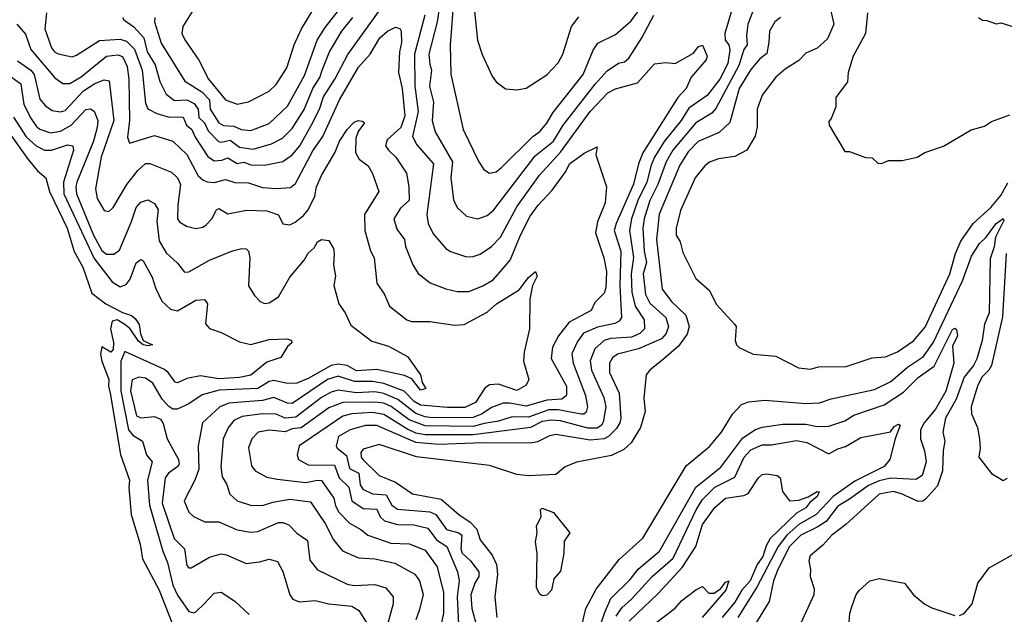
# Model space of a CAD drawing. Extents: x 1678431 to 1860718, y 384618 to 522882.
# Tile 51 of 256: x 1743347 to 1747641, y 429639 to 432235. Entities that reach past the tile are written whole.
import ezdxf

# ---------------------------------------------------------------- set-up
doc = ezdxf.new("R2010")
doc.units = 0

msp = doc.modelspace()

# ---------------------------------------------------------------- linework, layer by layer
at = {"layer": '0CON10XD'}
for points in [[(1745193.5, 432405), (1745167.2, 432225), (1745131.5, 432085), (1745135, 432040.6), (1745143.3, 432015), (1745134.2, 431944.2), (1745151.7, 431875), (1745146.2, 431795), (1745158, 431745), (1745233.7, 431615), (1745227.7, 431545), (1745238, 431448), (1745254.7, 431414.7), (1745295, 431376.9), (1745345, 431366.2), (1745385, 431380), (1745415, 431404.6), (1745595, 431640.2), (1745675, 431704.8), (1745717.6, 431775), (1745856, 431954), (1745908.7, 432011.3), (1745957.5, 432045), (1745985, 432050.9), (1746003.5, 432066.5), (1746060.2, 432155), (1746112.5, 432255)], [(1745322.1, 432357.9), (1745343.5, 432145), (1745363, 432083), (1745407.9, 431987.9), (1745425, 431963.3), (1745465, 431933.8), (1745515, 431929.2), (1745555, 431935.6), (1745645, 431994.3), (1745695, 432047.1), (1745715.8, 432084.2), (1745753.2, 432205), (1745785, 432247.5)], [(1745240.6, 432335), (1745223.7, 432123.7), (1745226.6, 431996.6), (1745281.2, 431755), (1745349.5, 431615), (1745371.4, 431581.4), (1745395, 431564.4), (1745425, 431570.9), (1745448.9, 431591.1), (1745585, 431724.7), (1745615, 431747.3), (1745645, 431783.3), (1745672.2, 431827.8), (1745804.2, 431995), (1745847.5, 432102.5), (1745867.6, 432132.4), (1745945, 432170.4), (1746011.9, 432228.1), (1746082.7, 432325)], [(1743464.1, 432265), (1743456.9, 432195), (1743485, 432112.7), (1743498.5, 432095), (1743515, 432085.8), (1743575, 432073.1), (1743595, 432080), (1743695.2, 432144.8), (1743785, 432150.2), (1743811.9, 432141.9), (1743846.8, 432106.8), (1743881, 432015), (1743895, 431870), (1743905, 431846.2), (1743944.8, 431824.8), (1743995, 431811.5), (1744059.2, 431809.2), (1744074, 431775), (1744096.8, 431755), (1744111.9, 431721.9), (1744168, 431638), (1744195, 431619), (1744228.7, 431621.3), (1744255, 431632.2), (1744295, 431606.6), (1744325, 431613.4), (1744355, 431601.5), (1744415, 431600.2), (1744495, 431615.3), (1744535, 431645.3), (1744568.5, 431685), (1744617.3, 431772.7), (1744654.2, 431845), (1744672.2, 431897.8), (1744721, 431975), (1744777.5, 432082.5), (1744922.9, 432285)], [(1743935.8, 432244.2), (1743934.7, 432225), (1743963.1, 432133.1), (1744067, 431967), (1744140.5, 431920.5), (1744174.5, 431884.5), (1744177.6, 431845), (1744215.8, 431785), (1744235, 431773.3), (1744280.5, 431770.5), (1744312.9, 431755), (1744355, 431751.4), (1744435, 431782.4), (1744515, 431857.5), (1744588.6, 431991.4), (1744644.4, 432145), (1744679, 432201), (1744736.9, 432275)], [(1744102.5, 432275), (1744058.2, 432205), (1744054.6, 432175), (1744066.4, 432146.4), (1744128.6, 432058.6), (1744170.8, 431975), (1744243.8, 431885), (1744295, 431866.7), (1744345, 431876.4), (1744435, 431922.3), (1744465, 431952.5), (1744511.8, 432025), (1744544.1, 432125), (1744575.2, 432194.8), (1744621, 432269)], [(1746452, 432278), (1746421.6, 432175), (1746422.7, 432145), (1746440, 432125), (1746443, 432103), (1746435, 432043.8), (1746400.8, 431975), (1746345, 431904.4), (1746265, 431848.6), (1746231.7, 431795), (1746156.9, 431703.1), (1746115.2, 431635), (1746100.1, 431599.9), (1746081.5, 431525), (1746042.3, 431445), (1746014.6, 431365), (1746005.7, 431315), (1746023.8, 431196.2), (1746013.9, 431125), (1746016.8, 431045), (1746031.2, 430985), (1746070, 430925), (1746071.2, 430885), (1746051.6, 430865), (1746015, 430849.7), (1745925, 430843.3), (1745895, 430834.3), (1745855, 430798.7), (1745835, 430746), (1745839.8, 430705), (1745894.8, 430585), (1745902.4, 430545), (1745892, 430478), (1745884.7, 430465), (1745865, 430452.3), (1745825, 430452.1), (1745705, 430483.9), (1745665, 430487.3), (1745625, 430480.4), (1745575, 430454.4), (1745325, 430422.3), (1745115, 430422.2), (1745075, 430430.4), (1745035, 430448.9), (1744935, 430511.2), (1744885, 430519.9), (1744795, 430514.3), (1744755.9, 430504.2), (1744619.1, 430410.9), (1744566.2, 430375), (1744556.4, 430335), (1744562.7, 430315), (1744605, 430292), (1744720, 430290), (1744740, 430235), (1744782.5, 430195), (1744795, 430134.1), (1744845, 430101.2), (1744905, 430097.9), (1744918.3, 430065), (1744937.6, 430047.6), (1744995, 430031.7), (1745065, 430029.8), (1745126.7, 430015), (1745165, 429964.8), (1745209, 429935), (1745255.7, 429825), (1745263.9, 429785), (1745254.3, 429715), (1745262.4, 429565)], [(1746542.3, 432267.7), (1746522.9, 432215), (1746516.1, 432166.1), (1746519.2, 432125), (1746505, 432104.6), (1746483, 432035), (1746383, 431847), (1746365, 431827.1), (1746295, 431784.8), (1746195, 431665.7), (1746166.2, 431615), (1746129.9, 431515), (1746094.9, 431445), (1746070.1, 431365), (1746064, 431325), (1746069.9, 431225), (1746080.5, 431175), (1746066.1, 431125), (1746076.2, 431035), (1746095, 430997.1), (1746164.8, 430935), (1746176, 430895), (1746165.8, 430865), (1746145, 430841.1), (1746045, 430798.8), (1745953.5, 430775), (1745931.5, 430758.5), (1745918.4, 430735), (1745918.5, 430695), (1745960.4, 430605), (1745967.8, 430495), (1745963.8, 430475), (1745949, 430451), (1745915, 430415.5), (1745895, 430404.9), (1745835, 430400), (1745685, 430424.2), (1745655, 430417.6), (1745605, 430391.6), (1745575, 430385.8), (1745365, 430387.3), (1745175, 430380.4), (1745075, 430388.9), (1744905, 430463.3), (1744855, 430463.2), (1744787.9, 430445), (1744737.2, 430415), (1744726.9, 430375), (1744730.7, 430365), (1744771.9, 430331.9), (1744785.8, 430275.8), (1744825.5, 430255), (1744832.1, 430205), (1744843, 430185), (1744885, 430165.2), (1744945, 430161.2), (1744969.6, 430115), (1744995, 430098.5), (1745135, 430086.2), (1745161.8, 430075), (1745208.8, 430008.8), (1745261.2, 429995), (1745275.1, 429985.1), (1745271, 429925), (1745276.2, 429906.2), (1745312.4, 429872.4), (1745348.7, 429825), (1745348.7, 429805), (1745331, 429775), (1745313.9, 429725), (1745318.8, 429665), (1745337, 429595)], [(1746880.6, 432285), (1746896.7, 432215), (1746869.2, 432150.8), (1746825, 432110), (1746775, 432089.4), (1746745, 432057.3), (1746685, 432018.8), (1746645, 431983.5), (1746585, 431905.7), (1746562.5, 431845), (1746562.4, 431767.6), (1746553.9, 431726.1), (1746517.5, 431665), (1746465, 431638.2), (1746395, 431627.3), (1746355, 431613.1), (1746335, 431597.5), (1746292.7, 431545), (1746227.9, 431402.1), (1746209.6, 431325), (1746210, 431295), (1746227.5, 431265), (1746238.1, 431218.1), (1746295.8, 431105), (1746353.7, 431053.7), (1746385, 430992), (1746466.2, 430905), (1746471.2, 430895), (1746466.7, 430835), (1746473.3, 430815), (1746484.1, 430804.1), (1746545, 430774.2), (1746645, 430766), (1746742.5, 430715), (1746795, 430710), (1746830.9, 430719.1), (1746951.7, 430721.7), (1747065, 430758.6), (1747122.7, 430762.7), (1747175, 430784.5), (1747245, 430833.5), (1747295, 430893.3), (1747402.7, 431125), (1747427.4, 431215), (1747451.6, 431268.4), (1747504.6, 431345.4), (1747581.5, 431415), (1747625, 431468.2), (1747656.5, 431523.5)], [(1747044.2, 432265), (1747035.4, 432175), (1746981.8, 432075), (1746960, 432005), (1746956.5, 431963.5), (1746906.2, 431895), (1746906, 431855), (1746885.9, 431804.1), (1746875, 431790), (1746876.7, 431775), (1746945, 431660), (1746965, 431660), (1747035, 431633.3), (1747065, 431632.5), (1747089.3, 431609.3), (1747105, 431606.7), (1747135, 431620), (1747195, 431620), (1747260, 431635), (1747294.1, 431655.9), (1747375, 431683.3), (1747495.8, 431754.2), (1747555, 431770), (1747585, 431790), (1747665, 431820)], [(1743795.5, 432245), (1743801.1, 432235), (1743845, 432203.8), (1743888.3, 432155), (1743902.2, 432095), (1743937.3, 432037.3), (1743958.5, 431965), (1743985, 431909.6), (1744022.6, 431882.6), (1744075, 431885.2), (1744108.4, 431868.4), (1744124.5, 431845), (1744128, 431808), (1744152.9, 431785), (1744169.1, 431749.1), (1744213.2, 431703.2), (1744225, 431699.8), (1744265, 431709.5), (1744305, 431678.9), (1744365, 431670.4), (1744445, 431692.7), (1744492.9, 431717.1), (1744535, 431760.6), (1744587.4, 431842.6), (1744624.9, 431935), (1744655, 431983.2), (1744666.4, 432015), (1744698.1, 432095), (1744751.9, 432185), (1744800, 432245)], [(1745112.9, 432255), (1745067.9, 432085), (1745070.3, 431945), (1745084.3, 431834.3), (1745059.8, 431725), (1745078.4, 431688.4), (1745151.8, 431605), (1745122.7, 431385), (1745128.2, 431345), (1745149.9, 431299.9), (1745205, 431235.5), (1745225, 431223.6), (1745295, 431200.4), (1745325, 431200.9), (1745355, 431210.9), (1745405, 431244.6), (1745442.9, 431285), (1745515, 431418), (1745614.1, 431555.9), (1745705, 431656.9), (1745835, 431833.7), (1745911.3, 431915), (1745945, 431933.4), (1746041.2, 431958.8), (1746115, 432042), (1746165, 432048), (1746205, 432044.4), (1746285, 432089.1), (1746305, 432116.4), (1746324.2, 432124.2), (1746344.4, 432075), (1746340.2, 432059.8), (1746275.4, 431984.6), (1746253.8, 431935), (1746216.6, 431895), (1746065, 431653.2), (1746045.7, 431605), (1746023.3, 431516.7), (1745947.5, 431345), (1745940, 431315), (1745967.9, 431225), (1745963.7, 431075), (1745971.4, 430935), (1745961.3, 430918.7), (1745941.9, 430908.1), (1745867.1, 430892.9), (1745805, 430866.9), (1745779.2, 430830.8), (1745754.1, 430775.9), (1745759.8, 430735), (1745814.8, 430595), (1745823, 430545), (1745817.7, 430522.3), (1745807, 430513), (1745795, 430512.3), (1745695, 430532.3), (1745655, 430531.3), (1745565, 430500.4), (1745495, 430501.1), (1745435, 430482.3), (1745372.5, 430472.5), (1745325, 430458.5), (1745115, 430462), (1745045, 430488.1), (1744966.1, 430546.1), (1744935, 430560.3), (1744895, 430565.8), (1744756.2, 430563.8), (1744695, 430540.9), (1744575, 430453.3), (1744535, 430448.7), (1744505, 430436.3), (1744436.9, 430443.1), (1744386.7, 430435), (1744359.3, 430405), (1744344.2, 430365.8), (1744357.9, 430287.9), (1744374.4, 430265), (1744425, 430237.7), (1744469, 430229), (1744595, 430214.8), (1744645, 430225.2), (1744662.7, 430222.7), (1744716.5, 430146.5), (1744723.4, 430113.4), (1744738, 430085), (1744785, 430037.6), (1744835, 430009.3), (1744865, 429984.2), (1744965, 429950), (1745045, 429946.4), (1745115, 429919.1), (1745167.1, 429847.1), (1745195.2, 429735), (1745195.7, 429644.3), (1745178.3, 429561.7)], [(1746665, 432244.1), (1746639.6, 432225), (1746617.2, 432185), (1746613.6, 432136.4), (1746605, 432086.7), (1746575, 432063.9), (1746535, 432018.2), (1746485, 431934.1), (1746443.8, 431786.2), (1746397.2, 431742.8), (1746305, 431703.8), (1746261.7, 431658.3), (1746225, 431599.6), (1746135.7, 431385.7), (1746124.2, 431275), (1746148.1, 431058.1), (1746189.8, 431005), (1746251.6, 430945), (1746266.3, 430895), (1746257.9, 430862.1), (1746220.3, 430809.7), (1746155.5, 430755), (1746094.4, 430705), (1746079.1, 430685), (1746068.6, 430581.4), (1746074.5, 430525), (1746054.7, 430455), (1746012.7, 430387.3), (1745981.3, 430358.7), (1745927.5, 430332.5), (1745775, 430303.1), (1745725, 430282.5), (1745685, 430249.2), (1745565, 430243.1), (1745515, 430249.2), (1745395, 430288.8), (1745076.7, 430326.7), (1744915, 430380.4), (1744845, 430360), (1744834.1, 430345.9), (1744836.1, 430325), (1744843.3, 430315), (1744914.4, 430245), (1744985, 430216.8), (1745060, 430165), (1745185, 430142.2), (1745261.5, 430075), (1745311, 430041), (1745340.7, 430010.7), (1745354.8, 429964.8), (1745407, 429897), (1745426.1, 429856.1), (1745430.2, 429815), (1745419.3, 429715), (1745427.3, 429625)], [(1747528.8, 432245), (1747545, 432232.5), (1747565, 432232), (1747605, 432216.7), (1747625, 432221.2), (1747715, 432193.8)], [(1743334.6, 432215), (1743372.3, 432172.3), (1743395, 432104.7), (1743500.7, 431980.7), (1743535, 431956.8), (1743565, 431956.9), (1743615, 431984.8), (1743725, 432075.2), (1743775, 432081), (1743795, 432073.8), (1743815, 432030), (1743823, 431975), (1743825.2, 431795), (1743817.6, 431722.4), (1743825, 431695.8), (1743935, 431728.9), (1744014.2, 431704.2), (1744075, 431646.2), (1744125, 431552.9), (1744145, 431535.4), (1744165, 431527.3), (1744195, 431524.1), (1744245, 431536.7), (1744285, 431524.7), (1744345, 431523.5), (1744405, 431503), (1744465, 431497.9), (1744527.5, 431502.5), (1744549.8, 431520.2), (1744625, 431662.5), (1744669.1, 431725), (1744741.7, 431885), (1744825, 432028.2), (1744875.7, 432084.3), (1744916.7, 432155), (1744950.6, 432185), (1744985, 432202.2), (1745005, 432195.8), (1745010, 432185), (1745012.3, 432135), (1745003.8, 432095), (1744999, 432005), (1745015.1, 431935), (1745026.2, 431815), (1745009.1, 431765), (1744949.3, 431710.7), (1744941.8, 431685), (1744954.6, 431665), (1744987.6, 431635), (1745033.8, 431565), (1745044.1, 431505), (1745045.6, 431445), (1745007.4, 431412.6), (1744978.9, 431365), (1744991.2, 431321.2), (1745025, 431276), (1745030, 431245), (1745061.8, 431165), (1745085, 431127.5), (1745136.7, 431086.7), (1745205, 431059.6), (1745255, 431048.7), (1745305, 431048.2), (1745367.1, 431072.9), (1745411.1, 431098.9), (1745450.9, 431145), (1745485.2, 431184.8), (1745530.7, 431295), (1745573.2, 431376.8), (1745607.4, 431425), (1745668.8, 431491.2), (1745728.3, 431571.7), (1745745, 431605.5), (1745808.2, 431651.8), (1745865, 431680), (1745859.5, 431645), (1745906, 431505), (1745900, 431435), (1745867.3, 431352.7), (1745858.1, 431305), (1745894.7, 431195), (1745905.6, 431135), (1745902.4, 431065), (1745895, 431040.8), (1745855, 431000), (1745839.4, 430965), (1745742.5, 430915), (1745696.7, 430855), (1745670.9, 430805), (1745664.2, 430755.8), (1745731.4, 430635), (1745730.9, 430595), (1745710.9, 430579.1), (1745645, 430573.9), (1745555, 430547.4), (1745485, 430560.9), (1745455, 430560.7), (1745405, 430542), (1745363.8, 430515), (1745325, 430498.6), (1745145, 430496.5), (1745115, 430500.6), (1745075, 430516), (1744996.3, 430576.3), (1744935, 430603.8), (1744895, 430610.1), (1744815, 430605.6), (1744735, 430617.5), (1744705, 430608.8), (1744662.6, 430585), (1744550.4, 430499.6), (1744505.1, 430495.1), (1744465, 430513.4), (1744405, 430514.8), (1744316.7, 430503.3), (1744281.1, 430485), (1744256.4, 430453.6), (1744234.1, 430405), (1744223.8, 430285), (1744229.1, 430239.1), (1744248.8, 430208.8), (1744263.3, 430163.3), (1744295.6, 430135), (1744354, 430116), (1744405, 430114.2), (1744450.7, 430129.3), (1744525, 430142.4), (1744615, 430130), (1744678.9, 430035), (1744715, 429964.4), (1744755, 429917.1), (1744825, 429885.3), (1744895, 429881.7), (1744983.2, 429863.2), (1745069.6, 429815), (1745090.9, 429785), (1745106.4, 429726.4), (1745090.5, 429660.5), (1745074.1, 429615)], [(1743337.1, 432055), (1743395, 432015.2), (1743409.7, 431995), (1743435, 431888.2), (1743458.7, 431858.7), (1743489.1, 431839.2), (1743525, 431832.8), (1743545, 431838.1), (1743625.2, 431925), (1743675, 431956.2), (1743715, 431973.1), (1743737.5, 431967.5), (1743757, 431795), (1743701.6, 431635), (1743677.3, 431497.3), (1743685.4, 431455), (1743715, 431402), (1743735, 431397.5), (1743755, 431414.4), (1743814.3, 431515), (1743862.7, 431577.3), (1743895, 431606.8), (1743915, 431607.1), (1744008.8, 431568.8), (1744035, 431544), (1744047.9, 431515), (1744035.8, 431425), (1744035.5, 431365), (1744045, 431351.1), (1744074, 431334), (1744115, 431323.5), (1744145, 431329.5), (1744160.1, 431339.9), (1744185, 431365.6), (1744204.5, 431405.5), (1744215, 431411.1), (1744255, 431387.9), (1744336, 431404), (1744425, 431400.9), (1744475, 431383.1), (1744495, 431344.4), (1744525, 431340), (1744548.3, 431351.7), (1744585, 431379.6), (1744605.5, 431404.5), (1744633.3, 431465), (1744641.9, 431505), (1744662.7, 431555), (1744722.8, 431657.2), (1744740.8, 431705), (1744774.4, 431755), (1744805, 431787.5), (1744822.5, 431795), (1744842.5, 431792.5), (1744850, 431785), (1744823.3, 431746.7), (1744812.7, 431717.2), (1744811.4, 431655), (1744826.7, 431626.7), (1744866.6, 431596.6), (1744886, 431564), (1744912.5, 431485), (1744850.8, 431385), (1744852.4, 431315), (1744876.5, 431226.5), (1744892.5, 431195), (1744904.5, 431084.5), (1744938.2, 431035), (1744960, 430985), (1745034.4, 430925), (1745055, 430916.8), (1745135, 430917.3), (1745245, 430900.8), (1745285, 430903.8), (1745385, 430958.7), (1745426.4, 430995), (1745524.8, 431055.2), (1745565, 431109.5), (1745596.1, 431136.1), (1745603.3, 431115), (1745582.8, 431075), (1745571.2, 431015), (1745569.4, 430885), (1745546.2, 430783.8), (1745544.4, 430745), (1745566.5, 430665), (1745555, 430639.4), (1745515, 430616.7), (1745435, 430644.3), (1745395, 430641.2), (1745375, 430626.2), (1745335, 430564.3), (1745287.6, 430542.4), (1745211.9, 430541.9), (1745095, 430552.6), (1745067.8, 430567.8), (1745022.9, 430612.9), (1744935, 430647.3), (1744885, 430655.6), (1744807.5, 430655), (1744735, 430678.5), (1744689.5, 430665), (1744535, 430559.4), (1744515, 430561.5), (1744455, 430585.5), (1744405, 430573.2), (1744259.4, 430560.6), (1744220, 430545), (1744144.7, 430475), (1744124.6, 430375), (1744127.8, 430272.2), (1744111.1, 430225), (1744064.5, 430135), (1744084.4, 430085), (1744105, 430066.5), (1744153.5, 430043.5), (1744215, 430043.3), (1744295, 430008.4), (1744355, 429998), (1744385, 430000.6), (1744475, 430040.3), (1744495, 430039.7), (1744519.9, 430029.9), (1744555, 429992.9), (1744602.3, 429962.2), (1744612.3, 429875), (1744645, 429832.9), (1744775, 429771.2), (1744805, 429765.3), (1744895, 429769.3), (1744944.2, 429754.2), (1744975.3, 429715), (1744975.3, 429684.7), (1744963.4, 429643.4), (1744954.1, 429605)], [(1743283.7, 432003.7), (1743351.4, 431955), (1743365.5, 431865), (1743395.2, 431805), (1743419.4, 431769.4), (1743435, 431757), (1743480.9, 431740.9), (1743525, 431749), (1743571.6, 431775), (1743635, 431842.5), (1743655, 431845.4), (1743671.8, 431835), (1743687.3, 431795), (1743684.8, 431764.8), (1743668.6, 431705), (1743596.6, 431525), (1743591.6, 431505), (1743594.2, 431475), (1743668.8, 431295), (1743705, 431228), (1743725, 431211.1), (1743757.9, 431212.1), (1743781.4, 431228.6), (1743834.2, 431354.2), (1743854.6, 431415.4), (1743875, 431439.1), (1743905, 431448.9), (1743935, 431432.5), (1743950.4, 431405), (1743944.8, 431355), (1743955, 431268.9), (1743985, 431217.8), (1744035, 431172.2), (1744065, 431132.7), (1744085, 431134.5), (1744174.2, 431185.8), (1744275, 431226.2), (1744315, 431236.7), (1744335, 431234.3), (1744344.5, 431224.5), (1744350, 431195), (1744345, 431073.3), (1744370.7, 431030.7), (1744396.2, 431005), (1744415, 430995.8), (1744435, 430999.2), (1744475, 431025.6), (1744525, 431110.5), (1744587.5, 431185), (1744605, 431215.6), (1744630.3, 431239.7), (1744645, 431265.8), (1744662.5, 431275), (1744695, 431271.2), (1744715, 431236.7), (1744718.9, 431215), (1744714.6, 431164.6), (1744724.5, 431115), (1744716.9, 431075), (1744738.1, 430995), (1744765.6, 430955), (1744791.3, 430901.3), (1744882.2, 430832.2), (1744955, 430810), (1745037.5, 430765), (1745095.3, 430685.3), (1745101.5, 430651.5), (1745117.5, 430625), (1745095, 430617.1), (1745057, 430667), (1745025, 430682), (1744905, 430708.6), (1744815, 430702.8), (1744775, 430725.2), (1744735, 430731.6), (1744704.7, 430725.3), (1744605, 430669.2), (1744555, 430648), (1744515, 430646.8), (1744455, 430659.8), (1744435, 430655.2), (1744385, 430624.8), (1744217, 430617), (1744142.5, 430597.5), (1744085, 430557.5), (1744034.2, 430534.2), (1744015, 430535.3), (1743996.6, 430546.6), (1743968.4, 430578.4), (1743928.1, 430648.1), (1743895, 430670.3), (1743865.8, 430674.2), (1743836.6, 430663.4), (1743830.7, 430615), (1743856.3, 430506.3), (1743875, 430496.3), (1743935, 430503.4), (1743960.9, 430490.8), (1743972.5, 430472.5), (1743989.3, 430405), (1744039.8, 430315), (1744041.7, 430295), (1744036.1, 430285), (1743995.3, 430255), (1743981.3, 430235), (1743967.7, 430125), (1744020.2, 429970.2), (1744065.8, 429925), (1744075, 429852.5), (1744085, 429842.2), (1744095, 429842.5), (1744175, 429889.2), (1744225, 429903.5), (1744249, 429899), (1744335, 429861.8), (1744391.9, 429868.1), (1744435, 429880.5), (1744470.5, 429870.5), (1744495, 429826.2), (1744525.5, 429725), (1744537.5, 429705), (1744565, 429693.8), (1744635, 429699.3), (1744694.8, 429684.8), (1744795, 429675.3), (1744825.2, 429655.2), (1744857.1, 429605)], [(1743319.5, 431809.5), (1743375, 431723.5), (1743418.6, 431685), (1743455, 431665.2), (1743485, 431665.9), (1743555, 431688.3), (1743578.5, 431685), (1743581.2, 431665), (1743538.1, 431525), (1743539.2, 431475), (1743672, 431192), (1743750.2, 431090.2), (1743785, 431069.4), (1743811.7, 431078.3), (1743828.4, 431101.6), (1743855, 431173.3), (1743875, 431188.1), (1743885, 431182.5), (1743925, 431111.4), (1743938.4, 431065), (1743966.2, 431006.2), (1744005, 430971.1), (1744035, 430964.6), (1744115, 431011.2), (1744153.1, 431013.1), (1744166.4, 430995), (1744157.3, 430907.3), (1744175, 430886.4), (1744225, 430869.1), (1744305, 430829.4), (1744355, 430816.9), (1744435, 430838.9), (1744515, 430841.4), (1744532, 430835), (1744533.8, 430825), (1744515, 430808.8), (1744485, 430760), (1744425, 430739.4), (1744355, 430683.2), (1744305, 430672.8), (1744215, 430667.1), (1744135, 430679.8), (1744075, 430668.8), (1744035, 430649.6), (1744025, 430653.2), (1743995, 430694.7), (1743977.8, 430707.8), (1743805, 430786.4), (1743787.9, 430745), (1743787.9, 430615), (1743821.8, 430445), (1743840.8, 430420.8), (1743882.5, 430395), (1743899.7, 430335), (1743924.6, 430305), (1743903.9, 430225), (1743913.2, 430115), (1743970.8, 429915), (1743991.3, 429865), (1744015, 429766.2), (1744035, 429723.1), (1744085, 429652.1), (1744104.4, 429645.6), (1744115, 429649.4), (1744151.3, 429685), (1744195, 429730.9), (1744225, 429735.5), (1744285, 429696), (1744348, 429638)], [(1743301.6, 431741.6), (1743384.2, 431625), (1743425, 431574.5), (1743460.5, 431545), (1743477.5, 431485), (1743553.9, 431325), (1743585, 431222.5), (1743622.7, 431155), (1743661.5, 431041.5), (1743721.9, 430995), (1743795, 430957.2), (1743833.9, 430943.9), (1743850.8, 430930.8), (1743867.5, 430905), (1743873.1, 430863.1), (1743885.6, 430835), (1743926.2, 430815), (1743905, 430810.7), (1743885.8, 430815), (1743865, 430832.1), (1743828.2, 430885), (1743805, 430904), (1743772, 430925), (1743750.7, 430919.3), (1743743.5, 430885), (1743756, 430826), (1743754.6, 430795.4), (1743743.6, 430783.6), (1743705, 430807.5), (1743699.4, 430775), (1743704.5, 430745), (1743736, 430665), (1743734.6, 430635), (1743741.6, 430605), (1743786.8, 430336.8), (1743825.7, 430225), (1743823, 430193), (1743833.2, 430075), (1743872.2, 429945), (1743881.9, 429881.9), (1743954.4, 429745), (1744036.1, 429536.1)], [(1745792.8, 429565), (1745816, 429664), (1745860.2, 429749.7), (1745961.5, 429878.5), (1746065, 429971.1), (1746253.1, 430286.9), (1746355, 430372.2), (1746407.7, 430435), (1746455, 430512.9), (1746495, 430554.5), (1746525, 430567.3), (1746596.6, 430573.4), (1746775, 430560), (1746835, 430562.4), (1746885, 430579.7), (1747075, 430621), (1747145.1, 430654.9), (1747218.6, 430718.6), (1747288.9, 430765), (1747332.3, 430827.7), (1747458.6, 431095), (1747497.5, 431202.5), (1747532.7, 431257.3), (1747561.4, 431285), (1747605, 431345.2), (1747635, 431366.9), (1747638.8, 431358.8), (1747602.5, 431285), (1747596.8, 431243.2), (1747578.5, 431191.5), (1747574.4, 430955), (1747554, 430906), (1747543.5, 430835), (1747520.6, 430755), (1747506, 430725), (1747465, 430674), (1747431.2, 430578.8), (1747383.7, 430495), (1747373.2, 430435), (1747381.7, 430395), (1747374.4, 430355), (1747371.1, 430265), (1747349.4, 430200.6), (1747297.6, 430142.4), (1747285, 430132.9), (1747265, 430131.2), (1747192.9, 430165), (1747155.3, 430174.7), (1747095, 430163.5), (1746948.9, 430031.1), (1746888.5, 429985), (1746849.2, 429940.8), (1746794.3, 429895), (1746787.7, 429872.3), (1746795.7, 429835), (1746794.5, 429805), (1746811.2, 429751.2), (1746809.6, 429725), (1746751.9, 429598.1)], [(1747649.5, 431215), (1747632.5, 430937.5), (1747584.1, 430725), (1747573.8, 430705), (1747542.4, 430675), (1747524.1, 430635), (1747495.6, 430545), (1747497.5, 430515), (1747523.1, 430455), (1747533.2, 430403.2), (1747535.8, 430365), (1747529.2, 430325), (1747585, 430253.8), (1747635, 430223.3), (1747655, 430233.3)], [(1745868.1, 429555), (1745896.6, 429645), (1745925, 429708.4), (1746008.8, 429791.2), (1746044.2, 429835.8), (1746137.4, 429915), (1746295.3, 430194.7), (1746405, 430281.6), (1746500.8, 430409.2), (1746555, 430446.1), (1746585, 430456.7), (1746675, 430468.9), (1746775, 430469.4), (1746825, 430459), (1746875, 430460.8), (1746945, 430483.3), (1746985, 430509.2), (1747117, 430553), (1747201.7, 430608.3), (1747265, 430673.3), (1747335, 430723.2), (1747415, 430882.5), (1747425, 430888.9), (1747432.8, 430882.8), (1747436, 430855), (1747415, 430810), (1747420.8, 430735), (1747386.3, 430613.7), (1747340.2, 430535), (1747290.5, 430475), (1747275.2, 430445), (1747275.3, 430405), (1747292.9, 430352.9), (1747300.4, 430305), (1747282.9, 430245), (1747255, 430228.4), (1747145, 430233.2), (1747095, 430222.5), (1747047.8, 430202.2), (1746965, 430141.7), (1746915, 430112), (1746864.1, 430045), (1746825, 430019), (1746754, 429985), (1746703.9, 429935), (1746652.8, 429835), (1746634.8, 429785), (1746615.4, 429695), (1746525, 429548.9)], [(1745948.4, 429631.6), (1745972.4, 429667.6), (1746015.2, 429705), (1746105.2, 429805), (1746196.8, 429885), (1746296.4, 430095), (1746325, 430141), (1746379, 430195), (1746465, 430238.1), (1746506.6, 430325), (1746535, 430357.9), (1746585, 430378.6), (1746625, 430379.3), (1746735, 430397.3), (1746778.9, 430388.9), (1746875, 430340.4), (1746915, 430362.3), (1746947.7, 430372.2), (1747015, 430411.1), (1747145, 430435.7), (1747160.4, 430459.6), (1747179.1, 430469.1), (1747186.4, 430465), (1747164.1, 430405.9), (1747140.8, 430315), (1747116.5, 430285), (1746989.2, 430220.8), (1746895, 430153.6), (1746820.8, 430075), (1746745, 430031.6), (1746692.9, 429985), (1746654.9, 429935), (1746561.7, 429758.3), (1746479.3, 429625)], [(1746005, 429610), (1746130.5, 429729.5), (1746236.5, 429843.5), (1746295, 429934.6), (1746325, 430031.1), (1746377.8, 430105), (1746425, 430145.8), (1746505, 430158.1), (1746523.5, 430166.5), (1746568, 430235), (1746585, 430250), (1746605, 430252), (1746650, 430245), (1746662.5, 430235), (1746673.8, 430175), (1746704.3, 430134.3), (1746745, 430137.1), (1746785, 430151.5), (1746824.8, 430175.2), (1746833.9, 430173.9), (1746825, 430153.3), (1746792.4, 430127.6), (1746775.6, 430104.4), (1746735, 430080.2), (1746619.4, 429970.6), (1746601.7, 429938.3), (1746588.1, 429891.9), (1746563.2, 429856.8), (1746531.8, 429785), (1746496.2, 429745), (1746465, 429691.6), (1746410, 429625)], [(1745625, 429720), (1745615, 429726.7), (1745601.2, 429755), (1745604.2, 429905), (1745596.2, 429955), (1745603.3, 429995), (1745600, 430025), (1745621.2, 430065), (1745617.5, 430095), (1745625, 430102.5), (1745675, 430083.3), (1745746, 429995), (1745721.7, 429958.3), (1745720, 429905), (1745705, 429827.5), (1745675.8, 429794.2), (1745666.7, 429745), (1745645, 429723.3), (1745625, 429720)], [(1747445, 429633.8), (1747465, 429642.5), (1747500.6, 429685), (1747525.6, 429775), (1747575, 429842.5), (1747725, 429927.1)], [(1746035, 429536.5), (1746205, 429666.5), (1746235, 429699.5), (1746295, 429746), (1746325, 429760), (1746352.1, 429732.1), (1746375, 429732.2), (1746405, 429752), (1746425, 429780), (1746440, 429785), (1746426.6, 429745), (1746322.7, 429625)], [(1746959.1, 429545), (1746967.5, 429645), (1746976.9, 429676.9), (1746994.6, 429725.4), (1747009.2, 429745), (1747053.8, 429785), (1747095, 429795.6), (1747205.7, 429775.7), (1747244.5, 429724.5), (1747293.9, 429683.9), (1747325, 429667.8), (1747425, 429634)]]:
    msp.add_lwpolyline(points, dxfattribs=at)

doc.saveas('drawing.dxf')
